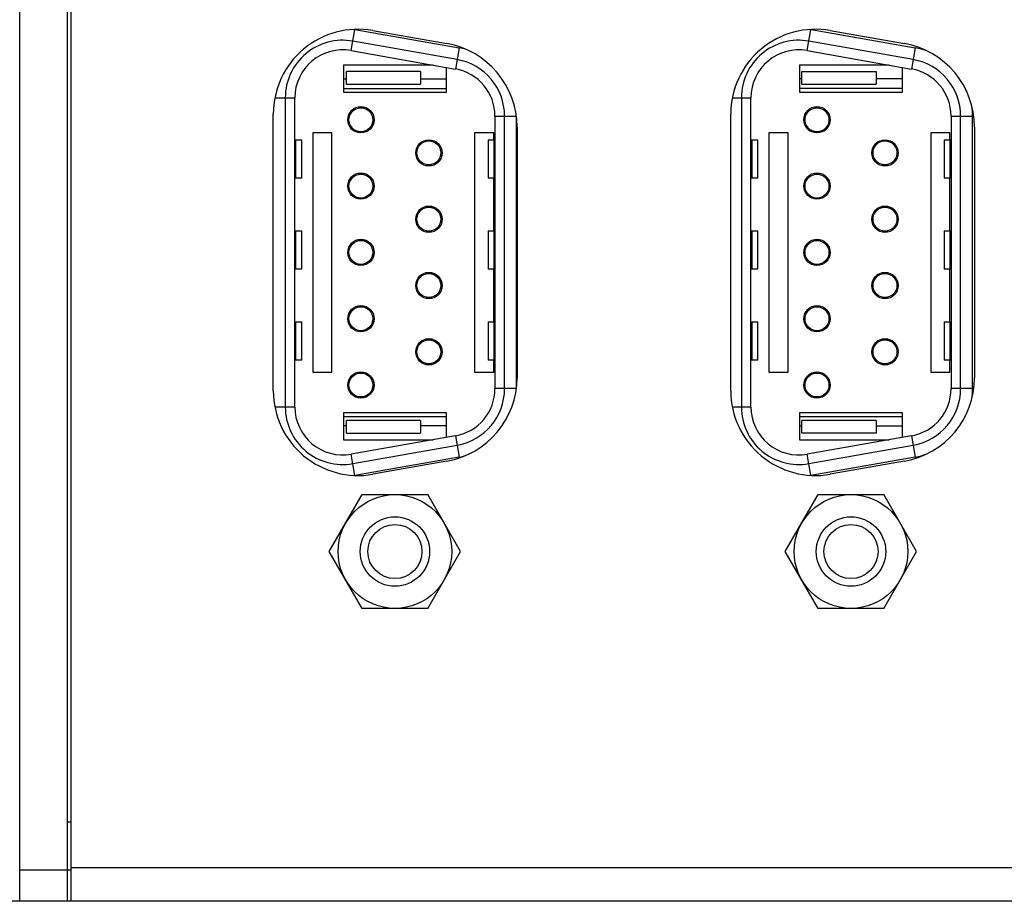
# Model space of a CAD drawing. Header units: millimetres. Extents: x 0 to 1189, y 0 to 841.
# Tile 4 of 33: x 405 to 447, y 346 to 382. Entities that reach past the tile are written whole.
import ezdxf
from ezdxf.enums import TextEntityAlignment as Align

# ---------------------------------------------------------------- set-up
doc = ezdxf.new("R2010")
doc.units = ezdxf.units.MM
doc.header["$LTSCALE"] = 65.395
doc.layers.get('0').update_dxf_attribs({"linetype": 'CONTINUOUS'})
doc.layers.add('00_COMPONENTS', color=7, linetype='CONTINUOUS')
doc.layers.add('51__DRAFT_DIMS', color=7, linetype='CONTINUOUS')
doc.styles.get("Standard").update_dxf_attribs({"font": 'simfang.ttf'})
doc.dimstyles.new('DIMSTYLE_1', dxfattribs={"dimtxt": 8, "dimasz": 3, "dimexe": 2.5, "dimexo": 0.5, "dimgap": 2, "dimtad": 1, "dimdsep": 46, "dimtxsty": 'STANDARD', "dimblk": '_FILLED', "dimblk1": '_FILLED', "dimblk2": '_FILLED', "dimcen": 0.09, "dimclrt": 3, "dimazin": 2, "dimtp": 0.5, "dimtm": 0.5, "dimtfac": 1, "dimtofl": 0, "dimtmove": 0, "dimatfit": 3, "dimldrblk": '_FILLED', "dimfxl": 1, "dimtolj": 1, "dimarcsym": 0})

# ---------------------------------------------------------------- blocks, each defined once
blk = doc.blocks.new('_FILLED')
at = {"color": 0, "linetype": 'ByBlock'}
blk.add_solid([(0, 0), (-1, 0.167), (-1, -0.167)], dxfattribs=at)
blk = doc.blocks.new('*D1')
at = {"layer": '51__DRAFT_DIMS', "color": 4}
for p, q in [((407.123, 545.537), (372.473, 545.537)), ((374.973, 545.537), (374.973, 445.537)), ((374.973, 345.537), (374.973, 445.537)), ((407.123, 345.537), (372.473, 345.537))]:
    blk.add_line(p, q, dxfattribs=at)
at = {"layer": '51__DRAFT_DIMS', "color": 4, "xscale": 3, "yscale": 3, "zscale": 3}
for p, rotation in [((374.973, 545.537), 90), ((374.973, 345.537), 270)]:
    blk.add_blockref('_FILLED', p, dxfattribs=dict(at, rotation=rotation))
at = {"layer": '51__DRAFT_DIMS', "color": 3}
blk.add_text('200', height=8, rotation=90, dxfattribs=at).set_placement((372.973, 445.537), align=Align.CENTER)

msp = doc.modelspace()

# ---------------------------------------------------------------- linework, layer by layer
at = {"color": 7}
for p, q in [((405.473, 345.537), (405.473, 545.537)), ((407.473, 345.537), (407.473, 545.537)), ((407.623, 345.537), (407.623, 545.537)), ((420.217, 381.908), (423.317, 381.361)), ((439.327, 381.908), (442.427, 381.361)), ((416.063, 366.862), (416.063, 378.422)), ((435.173, 366.862), (435.173, 378.422)), ((426.243, 377.875), (426.243, 367.408)), ((445.353, 377.875), (445.353, 367.408)), ((423.317, 363.922), (420.217, 363.375)), ((442.427, 363.922), (439.327, 363.375)), ((407.623, 346.837), (407.473, 346.837)), ((482.573, 345.537), (405.473, 345.537))]:
    msp.add_line(p, q, dxfattribs=at)
at = {"color": 4}
for p, q in [((407.623, 348.837), (407.473, 348.837)), ((407.473, 346.837), (405.473, 346.837)), ((481.173, 346.937), (407.623, 346.937))]:
    msp.add_line(p, q, dxfattribs=at)
at = {"color": 7}
for centre, start, end in [((419.603, 378.422), 80, 180), ((438.713, 378.422), 80, 180), ((422.703, 377.875), 360, 80), ((441.813, 377.875), 360, 80), ((422.703, 367.408), 280, 0), ((441.813, 367.408), 280, 0), ((419.603, 366.862), 180, 280), ((438.713, 366.862), 180, 280)]:
    msp.add_arc(centre, 3.54, start, end, dxfattribs=at)
at = {"layer": '00_COMPONENTS', "color": 4}
for p, q in [((419.31, 381.071), (419.466, 381.958)), ((419.466, 381.958), (423.826, 381.189)), ((438.36, 381.071), (438.516, 381.956)), ((438.523, 381.956), (442.876, 381.189)), ((423.826, 381.189), (423.67, 380.302)), ((442.876, 381.189), (442.72, 380.302)), ((416.129, 379.102), (416.963, 379.102)), ((435.239, 379.102), (436.013, 379.102)), ((425.323, 378.333), (426.213, 378.333)), ((426.223, 367.033), (426.223, 378.25)), ((444.373, 378.333), (445.273, 378.333)), ((445.273, 366.95), (445.273, 378.333)), ((417.011, 375.742), (417.011, 377.342)), ((425.274, 377.342), (425.274, 375.742)), ((436.061, 375.742), (436.061, 377.342)), ((444.324, 377.342), (444.324, 375.742)), ((417.011, 371.942), (417.011, 373.542)), ((425.274, 373.542), (425.274, 371.942)), ((436.061, 371.942), (436.061, 373.542)), ((444.324, 373.542), (444.324, 371.942)), ((417.011, 368.142), (417.011, 369.742)), ((425.274, 369.742), (425.274, 368.142)), ((436.061, 368.142), (436.061, 369.742)), ((444.324, 369.742), (444.324, 368.142)), ((426.213, 366.95), (425.323, 366.95)), ((445.273, 366.95), (444.373, 366.95)), ((416.963, 366.182), (416.129, 366.182)), ((436.013, 366.182), (435.239, 366.182)), ((423.67, 364.981), (423.826, 364.094)), ((442.72, 364.981), (442.876, 364.094)), ((419.466, 363.326), (419.31, 364.212)), ((423.826, 364.094), (419.466, 363.326)), ((438.516, 363.327), (438.36, 364.212)), ((442.876, 364.094), (438.522, 363.327))]:
    msp.add_line(p, q, dxfattribs=at)
at = {"layer": '00_COMPONENTS', "color": 7}
for p, q in [((423.739, 380.696), (419.379, 381.465)), ((442.789, 380.696), (438.429, 381.465)), ((419.31, 381.071), (423.67, 380.302)), ((438.36, 381.071), (442.72, 380.302)), ((418.993, 380.467), (418.993, 379.337)), ((422.739, 380.467), (418.993, 380.467)), ((438.043, 380.467), (438.043, 379.337)), ((441.789, 380.467), (438.043, 380.467)), ((419.118, 379.663), (419.118, 380.192)), ((422.218, 380.192), (419.118, 380.192)), ((422.218, 380.192), (422.218, 379.663)), ((423.293, 379.337), (423.293, 380.369)), ((438.143, 379.663), (438.143, 380.192)), ((438.143, 380.192), (441.243, 380.192)), ((441.243, 380.192), (441.243, 379.663)), ((442.343, 379.337), (442.343, 380.369)), ((418.993, 379.892), (419.118, 379.892)), ((419.118, 379.663), (422.218, 379.663)), ((422.218, 379.892), (423.293, 379.892)), ((438.143, 379.892), (438.043, 379.892)), ((438.143, 379.663), (441.243, 379.663)), ((442.343, 379.892), (441.243, 379.892)), ((418.993, 379.492), (423.293, 379.492)), ((418.993, 379.337), (423.293, 379.337)), ((442.343, 379.492), (438.043, 379.492)), ((438.043, 379.337), (442.343, 379.337)), ((416.563, 379.102), (416.563, 366.182)), ((416.963, 366.182), (416.963, 379.102)), ((435.613, 379.102), (435.613, 366.182)), ((436.013, 366.182), (436.013, 379.102)), ((419.366, 378.532), (419.298, 378.532)), ((419.635, 378.673), (419.635, 378.725)), ((419.635, 378.682), (419.723, 378.682)), ((419.725, 378.682), (419.835, 378.682)), ((419.835, 378.72), (419.835, 378.669)), ((420.147, 378.532), (420.08, 378.532)), ((420.115, 378.492), (420.177, 378.492)), ((438.416, 378.532), (438.348, 378.532)), ((438.683, 378.673), (438.683, 378.724)), ((438.683, 378.682), (438.883, 378.682)), ((438.883, 378.669), (438.883, 378.72)), ((439.197, 378.532), (439.129, 378.532)), ((439.165, 378.492), (439.227, 378.492)), ((420.261, 378.292), (420.21, 378.292)), ((420.21, 378.072), (420.261, 378.072)), ((425.323, 378.333), (425.323, 366.95)), ((425.723, 366.95), (425.723, 378.333)), ((439.311, 378.292), (439.26, 378.292)), ((439.26, 378.072), (439.311, 378.072)), ((444.373, 378.333), (444.373, 366.95)), ((444.773, 366.95), (444.773, 378.333)), ((417.713, 377.642), (417.713, 367.642)), ((418.513, 377.642), (417.713, 377.642)), ((418.513, 367.642), (418.513, 377.642)), ((419.298, 377.832), (419.366, 377.832)), ((419.635, 377.69), (419.635, 377.639)), ((419.723, 377.682), (419.635, 377.682)), ((419.835, 377.682), (419.725, 377.682)), ((419.835, 377.643), (419.835, 377.694)), ((420.08, 377.832), (420.147, 377.832)), ((420.177, 377.872), (420.115, 377.872)), ((424.473, 377.642), (424.473, 367.642)), ((425.273, 377.642), (424.473, 377.642)), ((425.273, 377.342), (425.273, 377.642)), ((436.763, 377.642), (436.763, 367.642)), ((437.563, 377.642), (436.763, 377.642)), ((437.563, 367.642), (437.563, 377.642)), ((438.348, 377.832), (438.416, 377.832)), ((438.683, 377.639), (438.683, 377.69)), ((438.883, 377.682), (438.683, 377.682)), ((438.883, 377.643), (438.883, 377.694)), ((439.129, 377.832), (439.197, 377.832)), ((439.227, 377.872), (439.165, 377.872)), ((443.523, 377.642), (443.523, 367.642)), ((444.323, 377.642), (443.523, 377.642)), ((444.323, 377.342), (444.323, 377.642)), ((416.963, 377.342), (417.251, 377.342)), ((417.251, 375.742), (417.251, 377.342)), ((422.206, 377.147), (422.138, 377.147)), ((422.475, 377.288), (422.475, 377.34)), ((422.475, 377.297), (422.563, 377.297)), ((422.565, 377.297), (422.675, 377.297)), ((422.675, 377.335), (422.675, 377.284)), ((422.987, 377.147), (422.92, 377.147)), ((425.034, 377.342), (425.034, 375.742)), ((425.034, 377.342), (425.323, 377.342)), ((436.013, 377.342), (436.301, 377.342)), ((436.301, 375.742), (436.301, 377.342)), ((441.256, 377.147), (441.188, 377.147)), ((441.523, 377.288), (441.523, 377.339)), ((441.523, 377.297), (441.723, 377.297)), ((441.723, 377.284), (441.723, 377.335)), ((442.037, 377.147), (441.969, 377.147)), ((444.084, 377.342), (444.084, 375.742)), ((444.084, 377.342), (444.373, 377.342)), ((422.955, 377.107), (423.017, 377.107)), ((423.101, 376.907), (423.05, 376.907)), ((442.005, 377.107), (442.067, 377.107)), ((442.151, 376.907), (442.1, 376.907)), ((422.138, 376.447), (422.206, 376.447)), ((422.92, 376.447), (422.987, 376.447)), ((423.017, 376.487), (422.955, 376.487)), ((423.05, 376.687), (423.101, 376.687)), ((441.188, 376.447), (441.256, 376.447)), ((441.969, 376.447), (442.037, 376.447)), ((442.067, 376.487), (442.005, 376.487)), ((442.1, 376.687), (442.151, 376.687)), ((419.635, 375.903), (419.635, 375.955)), ((419.635, 375.912), (419.723, 375.912)), ((419.725, 375.912), (419.835, 375.912)), ((419.835, 375.95), (419.835, 375.899)), ((422.475, 376.305), (422.475, 376.254)), ((422.563, 376.297), (422.475, 376.297)), ((422.675, 376.297), (422.565, 376.297)), ((422.675, 376.258), (422.675, 376.309)), ((438.683, 375.903), (438.683, 375.954)), ((438.683, 375.912), (438.883, 375.912)), ((438.883, 375.899), (438.883, 375.95)), ((441.523, 376.254), (441.523, 376.305)), ((441.723, 376.297), (441.523, 376.297)), ((441.723, 376.258), (441.723, 376.309)), ((417.251, 375.742), (416.963, 375.742)), ((419.366, 375.762), (419.298, 375.762)), ((420.147, 375.762), (420.08, 375.762)), ((420.115, 375.722), (420.177, 375.722)), ((420.261, 375.522), (420.21, 375.522)), ((425.323, 375.742), (425.034, 375.742)), ((425.273, 373.542), (425.273, 375.742)), ((436.301, 375.742), (436.013, 375.742)), ((438.416, 375.762), (438.348, 375.762)), ((439.197, 375.762), (439.129, 375.762)), ((439.165, 375.722), (439.227, 375.722)), ((439.311, 375.522), (439.26, 375.522)), ((444.373, 375.742), (444.084, 375.742)), ((444.323, 373.542), (444.323, 375.742)), ((420.177, 375.102), (420.115, 375.102)), ((420.21, 375.302), (420.261, 375.302)), ((439.227, 375.102), (439.165, 375.102)), ((439.26, 375.302), (439.311, 375.302)), ((419.298, 375.062), (419.366, 375.062)), ((419.635, 374.92), (419.635, 374.869)), ((419.723, 374.912), (419.635, 374.912)), ((419.835, 374.912), (419.725, 374.912)), ((419.835, 374.873), (419.835, 374.924)), ((420.08, 375.062), (420.147, 375.062)), ((438.348, 375.062), (438.416, 375.062)), ((438.683, 374.869), (438.683, 374.92)), ((438.883, 374.912), (438.683, 374.912)), ((438.883, 374.873), (438.883, 374.924)), ((439.129, 375.062), (439.197, 375.062)), ((422.206, 374.377), (422.138, 374.377)), ((422.475, 374.518), (422.475, 374.57)), ((422.475, 374.527), (422.563, 374.527)), ((422.565, 374.527), (422.675, 374.527)), ((422.675, 374.565), (422.675, 374.514)), ((422.987, 374.377), (422.92, 374.377)), ((422.955, 374.337), (423.017, 374.337)), ((441.256, 374.377), (441.188, 374.377)), ((441.523, 374.518), (441.523, 374.569)), ((441.523, 374.527), (441.723, 374.527)), ((441.723, 374.514), (441.723, 374.565)), ((442.037, 374.377), (441.969, 374.377)), ((442.005, 374.337), (442.067, 374.337)), ((423.101, 374.137), (423.05, 374.137)), ((423.05, 373.917), (423.101, 373.917)), ((442.151, 374.137), (442.1, 374.137)), ((442.1, 373.917), (442.151, 373.917)), ((416.963, 373.542), (417.251, 373.542)), ((417.251, 371.942), (417.251, 373.542)), ((422.138, 373.677), (422.206, 373.677)), ((422.475, 373.535), (422.475, 373.484)), ((422.563, 373.527), (422.475, 373.527)), ((422.675, 373.527), (422.565, 373.527)), ((422.675, 373.488), (422.675, 373.539)), ((422.92, 373.677), (422.987, 373.677)), ((423.017, 373.717), (422.955, 373.717)), ((425.034, 373.542), (425.034, 371.942)), ((425.034, 373.542), (425.323, 373.542)), ((436.013, 373.542), (436.301, 373.542)), ((436.301, 371.942), (436.301, 373.542)), ((441.188, 373.677), (441.256, 373.677)), ((441.523, 373.484), (441.523, 373.535)), ((441.723, 373.527), (441.523, 373.527)), ((441.723, 373.488), (441.723, 373.539)), ((441.969, 373.677), (442.037, 373.677)), ((442.067, 373.717), (442.005, 373.717)), ((444.084, 373.542), (444.084, 371.942)), ((444.084, 373.542), (444.373, 373.542)), ((419.635, 373.133), (419.635, 373.185)), ((419.635, 373.142), (419.723, 373.142)), ((419.725, 373.142), (419.835, 373.142)), ((419.835, 373.18), (419.835, 373.129)), ((438.683, 373.133), (438.683, 373.184)), ((438.683, 373.142), (438.883, 373.142)), ((438.883, 373.129), (438.883, 373.18)), ((419.366, 372.992), (419.298, 372.992)), ((420.147, 372.992), (420.08, 372.992)), ((420.115, 372.952), (420.177, 372.952)), ((420.261, 372.752), (420.21, 372.752)), ((438.416, 372.992), (438.348, 372.992)), ((439.197, 372.992), (439.129, 372.992)), ((439.165, 372.952), (439.227, 372.952)), ((439.311, 372.752), (439.26, 372.752)), ((419.298, 372.292), (419.366, 372.292)), ((420.08, 372.292), (420.147, 372.292)), ((420.177, 372.332), (420.115, 372.332)), ((420.21, 372.532), (420.261, 372.532)), ((438.348, 372.292), (438.416, 372.292)), ((439.129, 372.292), (439.197, 372.292)), ((439.227, 372.332), (439.165, 372.332)), ((439.26, 372.532), (439.311, 372.532)), ((417.251, 371.942), (416.963, 371.942)), ((419.635, 372.15), (419.635, 372.099)), ((419.723, 372.142), (419.635, 372.142)), ((419.835, 372.142), (419.725, 372.142)), ((419.835, 372.103), (419.835, 372.154)), ((422.475, 371.748), (422.475, 371.8)), ((422.675, 371.795), (422.675, 371.744)), ((425.323, 371.942), (425.034, 371.942)), ((425.273, 369.742), (425.273, 371.942)), ((436.301, 371.942), (436.013, 371.942)), ((438.683, 372.099), (438.683, 372.15)), ((438.883, 372.142), (438.683, 372.142)), ((438.883, 372.103), (438.883, 372.154)), ((441.523, 371.748), (441.523, 371.799)), ((441.723, 371.744), (441.723, 371.795)), ((444.373, 371.942), (444.084, 371.942)), ((444.323, 369.742), (444.323, 371.942)), ((422.206, 371.607), (422.138, 371.607)), ((422.475, 371.757), (422.563, 371.757)), ((422.565, 371.757), (422.675, 371.757)), ((422.987, 371.607), (422.92, 371.607)), ((422.955, 371.567), (423.017, 371.567)), ((441.256, 371.607), (441.188, 371.607)), ((441.523, 371.757), (441.723, 371.757)), ((442.037, 371.607), (441.969, 371.607)), ((442.005, 371.567), (442.067, 371.567)), ((423.101, 371.367), (423.05, 371.367)), ((423.05, 371.147), (423.101, 371.147)), ((442.151, 371.367), (442.1, 371.367)), ((442.1, 371.147), (442.151, 371.147)), ((422.138, 370.907), (422.206, 370.907)), ((422.475, 370.765), (422.475, 370.714)), ((422.563, 370.757), (422.475, 370.757)), ((422.675, 370.757), (422.565, 370.757)), ((422.675, 370.718), (422.675, 370.769)), ((422.92, 370.907), (422.987, 370.907)), ((423.017, 370.947), (422.955, 370.947)), ((441.188, 370.907), (441.256, 370.907)), ((441.523, 370.714), (441.523, 370.765)), ((441.723, 370.757), (441.523, 370.757)), ((441.723, 370.718), (441.723, 370.769)), ((441.969, 370.907), (442.037, 370.907)), ((442.067, 370.947), (442.005, 370.947)), ((419.366, 370.222), (419.298, 370.222)), ((419.635, 370.363), (419.635, 370.415)), ((419.635, 370.372), (419.723, 370.372)), ((419.725, 370.372), (419.835, 370.372)), ((419.835, 370.41), (419.835, 370.359)), ((420.147, 370.222), (420.08, 370.222)), ((420.115, 370.182), (420.177, 370.182)), ((438.416, 370.222), (438.348, 370.222)), ((438.683, 370.363), (438.683, 370.414)), ((438.683, 370.372), (438.883, 370.372)), ((438.883, 370.359), (438.883, 370.41)), ((439.197, 370.222), (439.129, 370.222)), ((439.165, 370.182), (439.227, 370.182)), ((416.963, 369.742), (417.251, 369.742)), ((417.251, 368.142), (417.251, 369.742)), ((420.261, 369.982), (420.21, 369.982)), ((420.21, 369.762), (420.261, 369.762)), ((425.034, 369.742), (425.034, 368.142)), ((425.034, 369.742), (425.323, 369.742)), ((436.013, 369.742), (436.301, 369.742)), ((436.301, 368.142), (436.301, 369.742)), ((439.311, 369.982), (439.26, 369.982)), ((439.26, 369.762), (439.311, 369.762)), ((444.084, 369.742), (444.084, 368.142)), ((444.084, 369.742), (444.373, 369.742)), ((419.298, 369.522), (419.366, 369.522)), ((419.635, 369.38), (419.635, 369.329)), ((419.723, 369.372), (419.635, 369.372)), ((419.835, 369.372), (419.725, 369.372)), ((419.835, 369.333), (419.835, 369.384)), ((420.08, 369.522), (420.147, 369.522)), ((420.177, 369.562), (420.115, 369.562)), ((438.348, 369.522), (438.416, 369.522)), ((438.683, 369.329), (438.683, 369.38)), ((438.883, 369.372), (438.683, 369.372)), ((438.883, 369.333), (438.883, 369.384)), ((439.129, 369.522), (439.197, 369.522)), ((439.227, 369.562), (439.165, 369.562)), ((422.475, 368.978), (422.475, 369.03)), ((422.475, 368.987), (422.563, 368.987)), ((422.565, 368.987), (422.675, 368.987)), ((422.675, 369.025), (422.675, 368.974)), ((441.523, 368.978), (441.523, 369.029)), ((441.523, 368.987), (441.723, 368.987)), ((441.723, 368.974), (441.723, 369.025)), ((422.201, 368.832), (422.134, 368.832)), ((422.991, 368.832), (422.924, 368.832)), ((422.955, 368.797), (423.017, 368.797)), ((423.101, 368.597), (423.05, 368.597)), ((441.251, 368.832), (441.184, 368.832)), ((442.041, 368.832), (441.974, 368.832)), ((442.005, 368.797), (442.067, 368.797)), ((442.151, 368.597), (442.1, 368.597)), ((417.251, 368.142), (416.963, 368.142)), ((422.143, 368.132), (422.211, 368.132)), ((422.915, 368.132), (422.982, 368.132)), ((423.017, 368.177), (422.955, 368.177)), ((423.05, 368.377), (423.101, 368.377)), ((425.323, 368.142), (425.034, 368.142)), ((425.273, 367.642), (425.273, 368.142)), ((436.301, 368.142), (436.013, 368.142)), ((441.193, 368.132), (441.26, 368.132)), ((441.965, 368.132), (442.032, 368.132)), ((442.067, 368.177), (442.005, 368.177)), ((442.1, 368.377), (442.151, 368.377)), ((444.373, 368.142), (444.084, 368.142)), ((444.323, 367.642), (444.323, 368.142)), ((422.475, 367.995), (422.475, 367.944)), ((422.563, 367.987), (422.475, 367.987)), ((422.675, 367.987), (422.565, 367.987)), ((422.675, 367.948), (422.675, 367.999)), ((441.523, 367.944), (441.523, 367.995)), ((441.723, 367.987), (441.523, 367.987)), ((441.723, 367.948), (441.723, 367.999)), ((417.713, 367.642), (418.513, 367.642)), ((419.366, 367.452), (419.298, 367.452)), ((419.635, 367.593), (419.635, 367.645)), ((419.635, 367.602), (419.723, 367.602)), ((419.725, 367.602), (419.835, 367.602)), ((419.835, 367.64), (419.835, 367.589)), ((420.147, 367.452), (420.08, 367.452)), ((420.115, 367.412), (420.177, 367.412)), ((424.473, 367.642), (425.273, 367.642)), ((436.763, 367.642), (437.563, 367.642)), ((438.416, 367.452), (438.348, 367.452)), ((438.683, 367.593), (438.683, 367.644)), ((438.683, 367.602), (438.883, 367.602)), ((438.883, 367.589), (438.883, 367.64)), ((439.197, 367.452), (439.129, 367.452)), ((439.165, 367.412), (439.227, 367.412)), ((443.523, 367.642), (444.323, 367.642)), ((420.261, 367.212), (420.21, 367.212)), ((420.21, 366.992), (420.261, 366.992)), ((439.311, 367.212), (439.26, 367.212)), ((439.26, 366.992), (439.311, 366.992)), ((419.298, 366.752), (419.366, 366.752)), ((419.635, 366.61), (419.635, 366.559)), ((419.723, 366.602), (419.635, 366.602)), ((419.835, 366.602), (419.725, 366.602)), ((419.835, 366.563), (419.835, 366.614)), ((420.08, 366.752), (420.147, 366.752)), ((420.177, 366.792), (420.115, 366.792)), ((438.348, 366.752), (438.416, 366.752)), ((438.683, 366.559), (438.683, 366.61)), ((438.883, 366.602), (438.683, 366.602)), ((438.883, 366.563), (438.883, 366.614)), ((439.129, 366.752), (439.197, 366.752)), ((439.227, 366.792), (439.165, 366.792)), ((418.993, 365.947), (418.993, 364.817)), ((423.293, 365.947), (418.993, 365.947)), ((418.993, 365.792), (423.293, 365.792)), ((419.118, 365.092), (419.118, 365.62)), ((422.218, 365.62), (419.118, 365.62)), ((422.218, 365.62), (422.218, 365.092)), ((423.293, 364.914), (423.293, 365.947)), ((438.043, 365.947), (438.043, 364.817)), ((442.343, 365.947), (438.043, 365.947)), ((438.043, 365.792), (442.343, 365.792)), ((438.143, 365.092), (438.143, 365.62)), ((441.243, 365.62), (438.143, 365.62)), ((441.243, 365.62), (441.243, 365.092)), ((442.343, 364.914), (442.343, 365.947)), ((419.118, 365.392), (418.993, 365.392)), ((423.293, 365.392), (422.218, 365.392)), ((438.043, 365.392), (438.143, 365.392)), ((441.243, 365.392), (442.343, 365.392)), ((418.993, 364.817), (422.739, 364.817)), ((419.118, 365.092), (422.218, 365.092)), ((423.67, 364.981), (419.31, 364.212)), ((438.043, 364.817), (441.789, 364.817)), ((441.243, 365.092), (438.143, 365.092)), ((442.72, 364.981), (438.36, 364.212)), ((419.379, 363.818), (423.739, 364.587)), ((438.429, 363.818), (442.789, 364.587)), ((418.4, 360.147), (419.771, 362.522)), ((419.771, 362.522), (422.514, 362.522)), ((423.885, 360.147), (422.514, 362.522)), ((437.45, 360.147), (438.821, 362.522)), ((438.821, 362.522), (441.564, 362.522)), ((442.935, 360.147), (441.564, 362.522)), ((419.771, 357.772), (418.4, 360.147)), ((422.514, 357.772), (423.885, 360.147)), ((438.821, 357.772), (437.45, 360.147)), ((441.564, 357.772), (442.935, 360.147)), ((422.514, 357.772), (419.771, 357.772)), ((441.564, 357.772), (438.821, 357.772))]:
    msp.add_line(p, q, dxfattribs=at)
for centre, radius in [((419.723, 378.182), 0.55), ((419.723, 378.182), 0.5), ((438.773, 378.182), 0.55), ((438.773, 378.182), 0.5), ((422.563, 376.797), 0.55), ((422.563, 376.797), 0.5), ((441.613, 376.797), 0.55), ((441.613, 376.797), 0.5), ((419.723, 375.412), 0.55), ((419.723, 375.412), 0.5), ((438.773, 375.412), 0.55), ((438.773, 375.412), 0.5), ((422.563, 374.027), 0.55), ((422.563, 374.027), 0.5), ((441.613, 374.027), 0.55), ((441.613, 374.027), 0.5), ((419.723, 372.642), 0.55), ((419.723, 372.642), 0.5), ((438.773, 372.642), 0.55), ((438.773, 372.642), 0.5), ((422.563, 371.257), 0.55), ((441.613, 371.257), 0.55), ((422.563, 371.257), 0.5), ((441.613, 371.257), 0.5), ((419.723, 369.872), 0.55), ((419.723, 369.872), 0.5), ((438.773, 369.872), 0.55), ((438.773, 369.872), 0.5), ((422.563, 368.487), 0.55), ((422.563, 368.487), 0.5), ((441.613, 368.487), 0.55), ((441.613, 368.487), 0.5), ((419.723, 367.102), 0.55), ((419.723, 367.102), 0.5), ((438.773, 367.102), 0.55), ((438.773, 367.102), 0.5), ((421.143, 360.147), 1.45), ((440.193, 360.147), 1.45), ((421.143, 360.147), 1.13), ((440.193, 360.147), 1.13)]:
    msp.add_circle(centre, radius, dxfattribs=at)
at = {"layer": '00_COMPONENTS', "color": 4}
for centre in [(421.143, 360.147), (440.193, 360.147)]:
    msp.add_circle(centre, 2.375, dxfattribs=at)
at = {"layer": '00_COMPONENTS', "color": 7}
for centre, radius, start, end in [((418.963, 379.102), 2.4, 80, 180), ((438.013, 379.102), 2.4, 80, 180), ((418.963, 379.102), 2, 80, 180), ((438.013, 379.102), 2, 80, 180), ((423.323, 378.333), 2.4, 0, 80), ((442.373, 378.333), 2.4, 0, 80), ((423.323, 378.333), 2, 0, 80), ((442.373, 378.333), 2, 0, 80), ((423.323, 366.95), 2, 280, 360), ((423.323, 366.95), 2.4, 280, 360), ((442.373, 366.95), 2, 280, 360), ((442.373, 366.95), 2.4, 280, 360), ((418.963, 366.182), 2.4, 180, 280), ((418.963, 366.182), 2, 180, 280), ((438.013, 366.182), 2.4, 180, 280), ((438.013, 366.182), 2, 180, 280)]:
    msp.add_arc(centre, radius, start, end, dxfattribs=at)
at = {"layer": '00_COMPONENTS', "color": 4}
for centre, start, end in [((423.323, 378.333), 74.3511, 80), ((442.373, 378.333), 70.2072, 80), ((442.373, 378.333), 0, 8.3726), ((442.373, 366.95), 351.624, 360), ((423.323, 366.95), 280, 285.6726), ((442.373, 366.95), 280, 289.8284)]:
    msp.add_arc(centre, 2.9, start, end, dxfattribs=at)

# ---------------------------------------------------------------- dimensions: what is measured, and where the dimension line sits
at = {"layer": '51__DRAFT_DIMS', "color": 4}
dim = msp.add_linear_dim(base=(374.973, 345.537), p1=(407.623, 545.537), p2=(407.623, 345.537), angle=270, dimstyle='DIMSTYLE_1', dxfattribs=at)
dim.commit()
dim.dimension.update_dxf_attribs({"geometry": '*D1', "text_midpoint": (374.973, 445.458), "dimtype": 160})

doc.saveas('drawing.dxf')
